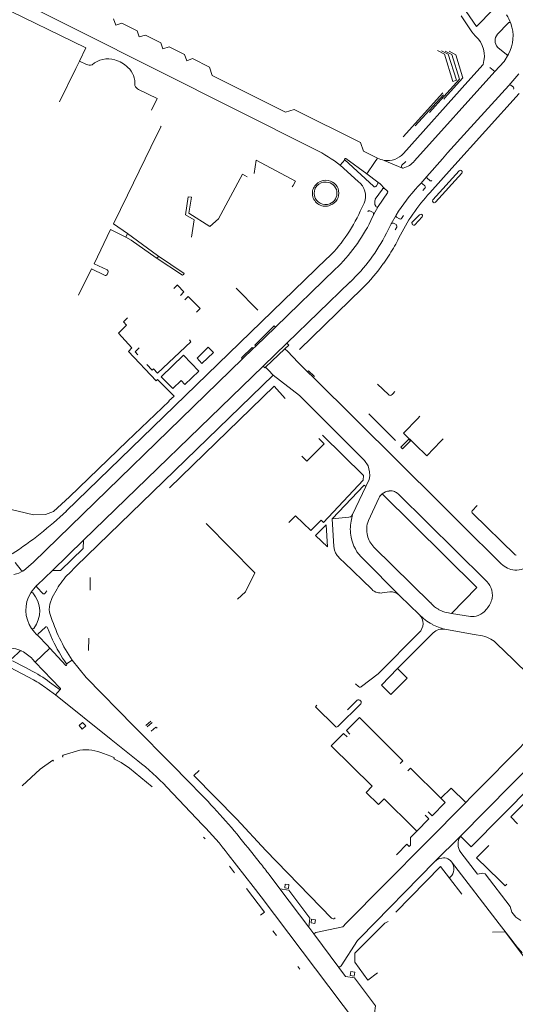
# Model space of a CAD drawing. Extents: x 145000 to 155000, y 457500 to 470000.
# Tile 195 of 256: x 154640 to 154792, y 462529 to 462831. Entities that reach past the tile are written whole.
import ezdxf

# ---------------------------------------------------------------- set-up
doc = ezdxf.new("R2010")
doc.units = 0
doc.header["$LTSCALE"] = 0.2
doc.header["$MEASUREMENT"] = 0
doc.layers.add('kant verharding', color=252, linetype='Continuous', lineweight=0)

msp = doc.modelspace()

# ---------------------------------------------------------------- linework, layer by layer
at = {"layer": 'kant verharding', "lineweight": 0}
for p, q in [((154660.08, 462822.4), (154630.03, 462837.06)), ((154789.72, 462830.01), (154786.45, 462826.58)), ((154660.08, 462822.4), (154658.11, 462818.3)), ((154786.52, 462822.53), (154789.19, 462820.38)), ((154788.48, 462818.25), (154789.84, 462820.47)), ((154658.11, 462818.3), (154657.03, 462816.03)), ((154658.11, 462818.3), (154660.26, 462817.27)), ((154777.35, 462812.09), (154782.02, 462817.26)), ((154788.48, 462818.25), (154785.69, 462815.11)), ((154657.03, 462816.03), (154652.04, 462805.77)), ((154785.69, 462815.11), (154760.99, 462787.69)), ((154785.69, 462815.11), (154784.13, 462816.37)), ((154793.03, 462814.42), (154789.93, 462810.87)), ((154721.4, 462802.6), (154698.84, 462813.88)), ((154777.35, 462812.09), (154757.63, 462789.96)), ((154769.69, 462808.58), (154757.49, 462795.03)), ((154769.86, 462808), (154761.16, 462798.4)), ((154772.49, 462785.49), (154793.16, 462808.41)), ((154777.14, 462796.77), (154789.93, 462810.87)), ((154791.34, 462810.3), (154790.54, 462810.94)), ((154770.02, 462807.46), (154765.57, 462802.52)), ((154770.18, 462806.93), (154770.01, 462806.68)), ((154777.14, 462796.77), (154771.14, 462790.1)), ((154672.89, 462777.16), (154681.88, 462795.66)), ((154749.6, 462788.51), (154745.34, 462790.61)), ((154769.56, 462788.29), (154771.14, 462790.1)), ((154738.22, 462786.31), (154739.56, 462787.95)), ((154739.56, 462787.95), (154748.38, 462779.9)), ((154746.32, 462783.7), (154739.9, 462788.43)), ((154748.76, 462787.19), (154746.32, 462783.7)), ((154749.6, 462788.51), (154748.76, 462787.19)), ((154751.7, 462787.84), (154757.27, 462785.49)), ((154758.3, 462787.53), (154757.12, 462786.33)), ((154769.56, 462788.29), (154764.81, 462782.93)), ((154738.22, 462786.31), (154743.69, 462781.37)), ((154772.49, 462785.49), (154765.73, 462777.89)), ((154766.59, 462775.68), (154774.7, 462784.6)), ((154767.4, 462774.95), (154775.51, 462783.89)), ((154709.61, 462782.82), (154708.18, 462783.58)), ((154724.44, 462781.48), (154723.72, 462780.14)), ((154749.78, 462781.13), (154746.32, 462783.7)), ((154762.9, 462780.74), (154764.81, 462782.93)), ((154764.9, 462782.39), (154765.71, 462781.64)), ((154723.72, 462780.14), (154723.42, 462779.69)), ((154751.18, 462779.04), (154748.94, 462775.87)), ((154752.67, 462777.86), (154749.84, 462773.68)), ((154751.78, 462779.18), (154752.64, 462778.51)), ((154762.9, 462780.74), (154762.14, 462779.87)), ((154764.17, 462779.97), (154763.44, 462780.67)), ((154763.52, 462778.6), (154764.15, 462779.26)), ((154745.51, 462774.69), (154744.34, 462772.26)), ((154748.11, 462771.93), (154747.26, 462772.3)), ((154749.84, 462773.68), (154748.39, 462771.13)), ((154748.39, 462771.13), (154747.57, 462769.33)), ((154753.87, 462768.39), (154755.34, 462771.03)), ((154756.35, 462769.92), (154755.46, 462770.44)), ((154757.58, 462770.88), (154757.03, 462770.03)), ((154762.53, 462771.09), (154760.3, 462768.86)), ((154761.13, 462768.08), (154763.35, 462770.47)), ((154752.35, 462765.43), (154753.87, 462768.39)), ((154755.39, 462768.09), (154754.5, 462768.58)), ((154755.05, 462766.48), (154755.53, 462767.31)), ((154760.34, 462768.19), (154760.46, 462768.05)), ((154760.97, 462767.95), (154761.13, 462768.08)), ((154672.34, 462764.28), (154672.87, 462765.35)), ((154682.15, 462758.65), (154672.87, 462765.35)), ((154734.01, 462757.55), (154654.11, 462680.08)), ((154753.37, 462759.02), (154751.53, 462756.29)), ((154736.68, 462754.41), (154718.33, 462736.62)), ((154666.89, 462753.31), (154666.63, 462752.8)), ((154706.29, 462748.61), (154712.87, 462741.8)), ((154721.85, 462731.69), (154741.26, 462750.48)), ((154744.97, 462748.46), (154725.71, 462729.71)), ((154712.31, 462730.77), (154718.33, 462736.62)), ((154708.23, 462726.84), (154711.51, 462730.01)), ((154712.31, 462730.77), (154711.51, 462730.01)), ((154721.85, 462731.69), (154714.56, 462724.62)), ((154715.28, 462724.29), (154721.23, 462730)), ((154722.08, 462729.11), (154721.23, 462730)), ((154723.54, 462727.61), (154722.08, 462729.11)), ((154723.54, 462727.61), (154725.42, 462725.64)), ((154659.36, 462671.18), (154714.56, 462724.62)), ((154716.16, 462723.37), (154715.28, 462724.29)), ((154717.62, 462721.85), (154716.16, 462723.37)), ((154725.42, 462725.64), (154725.83, 462725.24)), ((154728.17, 462722.92), (154725.83, 462725.24)), ((154717.62, 462721.85), (154725.72, 462715.67)), ((154728.49, 462723.2), (154728.17, 462722.92)), ((154728.17, 462722.92), (154729.97, 462721.2)), ((154730.27, 462721.49), (154728.49, 462723.2)), ((154769.05, 462682.34), (154729.97, 462721.2)), ((154717.95, 462718.44), (154685.77, 462687.3)), ((154717.95, 462718.44), (154721.24, 462714.7)), ((154749.64, 462719.11), (154752.97, 462715.88)), ((154725.72, 462715.67), (154745.62, 462695.68)), ((154747, 462710), (154755.2, 462701.81)), ((154732.72, 462703.43), (154745.38, 462691.02)), ((154746.08, 462687.64), (154742, 462679.05)), ((154746.88, 462677.23), (154750.01, 462684.06)), ((154755.94, 462685.46), (154782.67, 462659.01)), ((154775.26, 462676.2), (154769.05, 462682.34)), ((154780.21, 462681.84), (154778.67, 462680.2)), ((154741.58, 462677.04), (154742, 462679.05)), ((154778.86, 462679.41), (154791.93, 462666.7)), ((154787.64, 462663.94), (154775.26, 462676.2)), ((154659.36, 462671.18), (154649.85, 462661.85)), ((154659.31, 462668.62), (154659.36, 462671.18)), ((154765.95, 462651.91), (154748.55, 462669.03)), ((154652.36, 462661.84), (154659.31, 462668.62)), ((154638.36, 462664.38), (154640.26, 462661.93)), ((154739.39, 462664.32), (154747.86, 462656.11)), ((154745.23, 462665.46), (154756.48, 462654.11)), ((154649.85, 462661.85), (154645.11, 462657.32)), ((154652.36, 462661.84), (154649.85, 462661.85)), ((154661.38, 462659.7), (154661.47, 462655.86)), ((154645.14, 462656.68), (154646.92, 462654.81)), ((154647.51, 462654.8), (154648.17, 462655.63)), ((154751.1, 462655), (154753.43, 462655.3)), ((154756.48, 462654.11), (154762.39, 462648.38)), ((154772.33, 462648.65), (154770.93, 462648.95)), ((154778.14, 462647.72), (154772.33, 462648.65)), ((154645.44, 462641.8), (154648.19, 462638.91)), ((154645.49, 462642.45), (154647.63, 462644.41)), ((154648.31, 462644.28), (154649.9, 462640.54)), ((154757.9, 462633.95), (154766.38, 462642.42)), ((154773.05, 462643.35), (154770.35, 462643.85)), ((154779.3, 462642.22), (154773.05, 462643.35)), ((154781.86, 462641.83), (154779.3, 462642.22)), ((154648.19, 462638.91), (154649.03, 462638.02)), ((154660.91, 462637.31), (154661.06, 462641.1)), ((154791.25, 462634.53), (154786.27, 462639.39)), ((154637.44, 462634.84), (154639.8, 462637.14)), ((154640.46, 462637.11), (154640.3, 462637.19)), ((154640.46, 462637.11), (154640.3, 462637.19)), ((154644.55, 462633.75), (154649.03, 462638.02)), ((154649.03, 462638.02), (154653.91, 462632.72)), ((154641.4, 462632.18), (154637.6, 462634.16)), ((154643.75, 462634.67), (154644.55, 462633.75)), ((154644.55, 462633.75), (154652.27, 462625.76)), ((154655.95, 462634.3), (154654.14, 462633.22)), ((154654.27, 462633.03), (154654.14, 462633.22)), ((154757.9, 462633.95), (154755.76, 462631.75)), ((154796.16, 462629.73), (154791.25, 462634.53)), ((154636.89, 462632.1), (154644.01, 462628.33)), ((154641.4, 462632.18), (154643.86, 462630.89)), ((154755.76, 462631.75), (154750.83, 462626.69)), ((154649.69, 462627.06), (154651.88, 462625.4)), ((154743.83, 462626.22), (154742.9, 462627.08)), ((154750.83, 462626.69), (154753.68, 462623.75)), ((154775.1, 462580.32), (154822.16, 462627.99)), ((154648.2, 462625.52), (154650.75, 462623.72)), ((154650.75, 462623.72), (154652.19, 462625.34)), ((154667.83, 462609.93), (154650.75, 462623.72)), ((154744.54, 462620.92), (154737.42, 462613.96)), ((154740.39, 462619.06), (154743.34, 462622.02)), ((154678.55, 462614.31), (154680.05, 462615.64)), ((154680.45, 462615.2), (154678.96, 462613.85)), ((154745.26, 462615.58), (154744.08, 462616.75)), ((154757.44, 462603.47), (154745.26, 462615.58)), ((154660.1, 462614.18), (154658.99, 462613.16)), ((154676.05, 462603.42), (154667.83, 462609.93)), ((154791.74, 462605.86), (154796.01, 462610.19)), ((154658.23, 462606.68), (154653.12, 462605.13)), ((154781.91, 462595.89), (154791.74, 462605.86)), ((154649.94, 462603.59), (154650.15, 462603.34)), ((154653.12, 462605.1), (154653, 462605.05)), ((154756.63, 462602.65), (154757.44, 462603.47)), ((154759.75, 462601.18), (154758.92, 462600.35)), ((154769.07, 462591.95), (154759.75, 462601.18)), ((154695.96, 462583.79), (154684.96, 462595.38)), ((154772.26, 462595.06), (154769.07, 462591.95)), ((154776.76, 462590.67), (154772.26, 462595.06)), ((154780.68, 462594.65), (154778.3, 462592.23)), ((154781.91, 462595.89), (154780.68, 462594.65)), ((154776.76, 462590.67), (154739.78, 462553.31)), ((154778.3, 462592.23), (154776.76, 462590.67)), ((154760.61, 462582.95), (154761.73, 462581.83)), ((154696.19, 462580.02), (154696.69, 462579.47)), ((154767.12, 462572.4), (154775.1, 462580.32)), ((154709.89, 462576.67), (154713.65, 462572)), ((154780.33, 462568.64), (154775.19, 462575.29)), ((154744.3, 462549.07), (154767.12, 462572.4)), ((154771.27, 462573.37), (154772.07, 462572.77)), ((154772.17, 462572.64), (154772.07, 462572.77)), ((154704.25, 462571.07), (154705.74, 462569.05)), ((154755.27, 462556.98), (154768.96, 462571)), ((154768.96, 462571), (154771.73, 462567.41)), ((154716.36, 462568.47), (154719.62, 462564.11)), ((154771.73, 462567.41), (154771.98, 462567.69)), ((154771.73, 462567.41), (154775.55, 462562.47)), ((154728.54, 462552.34), (154719.62, 462564.11)), ((154722.46, 462565.41), (154722.29, 462564.24)), ((154730.56, 462554.63), (154730.41, 462553.46)), ((154736.68, 462555.18), (154736.54, 462555.07)), ((154717.5, 462551.17), (154718.61, 462549.76)), ((154728.54, 462552.34), (154730.11, 462550.24)), ((154739.2, 462552.69), (154739.78, 462553.31)), ((154730.11, 462550.24), (154737.79, 462539.96)), ((154743.73, 462548.46), (154744.3, 462549.07)), ((154725.15, 462540.3), (154725.83, 462539.4)), ((154737.79, 462539.96), (154739.85, 462537.2)), ((154742.58, 462536.76), (154739.85, 462537.2)), ((154741.29, 462537.45), (154741.46, 462538.68))]:
    msp.add_line(p, q, dxfattribs=at)
at = {"layer": 'kant verharding', "lineweight": 0, "flags": 128}
for points in [[(154580.36, 462866.46), (154633.17, 462840.11), (154730.5, 462791.21)], [(154778.56, 462843.33), (154780.02, 462843.97), (154785.16, 462834.18), (154780, 462828.99), (154776.89, 462833.53)], [(154779.66, 462826.05), (154778.55, 462827.36), (154775.28, 462832.27)], [(154698.84, 462813.88), (154698.07, 462816.48), (154692.89, 462819.1), (154691.08, 462818.45), (154690.34, 462820.32), (154685.68, 462822.73), (154683.78, 462822.07), (154683.09, 462823.95), (154678.4, 462826.32), (154676.48, 462825.74), (154675.86, 462827.66), (154671.14, 462830.02), (154669.27, 462829.34), (154668.57, 462831.29)], [(154769.26, 462821.47), (154771.33, 462820.43), (154773.87, 462812.42), (154772.79, 462812.03), (154770.16, 462820.45), (154768.1, 462821.61)], [(154770.02, 462807.46), (154774.79, 462812.76), (154772.49, 462820.35), (154770.41, 462821.41)], [(154771.58, 462821.4), (154773.64, 462820.29), (154775.77, 462813.52)], [(154775.77, 462813.52), (154775.87, 462813.2), (154770.18, 462806.93)], [(154676.31, 462809.58), (154682.02, 462806.88), (154680.25, 462803.28)], [(154745.34, 462790.61), (154744.42, 462793.28), (154724.05, 462803.47), (154721.4, 462802.6)], [(154681.88, 462795.66), (154683.23, 462798.22), (154682.97, 462798.34)], [(154724.44, 462781.48), (154712.37, 462787.85), (154711.73, 462783.78)], [(154757.55, 462785.47), (154757.38, 462785.45), (154757.27, 462785.49)], [(154692.49, 462764.29), (154693.36, 462769.62), (154690.69, 462771.13), (154691.53, 462776.64), (154692.51, 462776.52), (154691.68, 462771.63), (154698.17, 462767.56), (154700.83, 462769.83), (154708.18, 462783.58)], [(154749.31, 462780.04), (154749.71, 462780.71), (154749.78, 462781.13)], [(154751.78, 462779.18), (154750.42, 462780.63), (154749.78, 462781.13)], [(154672.87, 462765.35), (154668.58, 462768.33), (154672.89, 462777.16)], [(154672.34, 462764.28), (154667.72, 462766.56), (154662.65, 462756.08), (154666.65, 462754.18)], [(154681.72, 462757.91), (154674.05, 462763.32), (154672.34, 462764.28)], [(154690.04, 462752.75), (154689.73, 462752.55), (154681.72, 462757.91)], [(154690.04, 462752.75), (154690.3, 462753.08), (154682.15, 462758.65)], [(154665.81, 462752.58), (154661.83, 462754.49), (154657.89, 462746.41)], [(154687.12, 462748.46), (154688.19, 462749.58), (154688.34, 462749.43)], [(154688.34, 462749.43), (154690.19, 462747.49), (154689.14, 462746.38)], [(154690.45, 462745.04), (154691.5, 462746.04), (154695.15, 462742.35), (154694.12, 462741.26)], [(154672.93, 462739.45), (154671.68, 462738.29), (154672.58, 462737.25)], [(154672.58, 462737.25), (154670.09, 462734.79), (154674.25, 462730.25), (154673.2, 462729.1), (154681.72, 462720.13), (154682.12, 462720.53), (154687.18, 462715.44)], [(154718.33, 462736.62), (154717.95, 462736.99), (154711.97, 462731.12), (154712.31, 462730.77)], [(154678.81, 462725.17), (154680.46, 462723.42), (154680.86, 462723.77), (154682.11, 462722.48), (154692.38, 462732.15), (154691.97, 462732.68)], [(154676.5, 462730.22), (154675.25, 462729.01), (154676.11, 462728.16)], [(154699.24, 462728.87), (154695.7, 462725.46), (154694.24, 462727.11), (154697.68, 462730.47), (154699.24, 462728.87)], [(154711.51, 462730.01), (154711.2, 462730.37), (154707.92, 462727.16), (154708.23, 462726.84)], [(154721.23, 462730), (154722.37, 462731.09), (154721.85, 462731.69)], [(154708.23, 462726.84), (154644, 462664.48), (154640.92, 462661.82)], [(154683.27, 462721.38), (154686.77, 462717.79), (154689.32, 462720.25), (154690.52, 462719), (154694.76, 462723.11), (154690.1, 462728.05), (154683.27, 462721.38)], [(154714.56, 462724.62), (154715.08, 462724.09), (154715.28, 462724.29)], [(154717.62, 462721.85), (154657.14, 462663.24), (154654.94, 462661)], [(154687.18, 462715.44), (154685.58, 462713.99), (154685.73, 462713.84), (154672.83, 462701.56), (154655.08, 462684.52), (154650.17, 462679.99)], [(154754.93, 462716.8), (154754.29, 462716.1), (154754.11, 462715.91)], [(154762.66, 462709.3), (154761.99, 462708.59), (154757.64, 462704.05), (154764.75, 462697.07), (154769.12, 462701.64), (154769.78, 462702.32)], [(154731.67, 462702.37), (154733.23, 462700.82), (154727.97, 462695.48), (154726.4, 462697.02)], [(154757.28, 462699.28), (154759.72, 462701.74), (154759.27, 462702.24), (154756.83, 462699.78), (154757.28, 462699.28)], [(154745.62, 462695.68), (154746.73, 462694.05), (154747.22, 462692.2), (154747.29, 462690.99), (154747.06, 462689.79), (154746.08, 462687.64)], [(154745.38, 462691.02), (154745.27, 462689.61), (154733.05, 462676.6), (154732.29, 462677.34), (154729.13, 462674.11), (154724.47, 462678.68), (154722.71, 462676.89), (154722.44, 462676.61)], [(154735.71, 462677.73), (154745.54, 462688.12), (154746.08, 462687.64)], [(154620.8, 462684.47), (154644.04, 462678.96), (154647.74, 462679.12), (154650.17, 462679.99)], [(154751.09, 462685.45), (154780.13, 462656.61), (154772.33, 462648.65)], [(154742, 462679.05), (154741.64, 462678.53), (154741.31, 462678.38), (154740.84, 462678.28), (154735.71, 462677.73)], [(154706.7, 462653.03), (154709.12, 462655.32), (154712.01, 462661.12), (154697, 462676.35)], [(154733.91, 462675.91), (154734.24, 462669.19), (154730.6, 462672.66), (154733.91, 462675.91)], [(154735.71, 462677.73), (154736.2, 462669.24), (154736.39, 462668.12), (154736.69, 462667.3), (154737.24, 462666.46), (154738.3, 462665.35), (154739.39, 462664.32)], [(154651.26, 462656.24), (154649.76, 462653.57), (154649.06, 462651.49)], [(154762.43, 462642.82), (154749.82, 462630.13), (154744.73, 462626.22)], [(154655.95, 462634.3), (154660.16, 462628.97), (154674.87, 462614.08)], [(154753.68, 462623.75), (154758.71, 462628.86), (154755.76, 462631.75)], [(154822.16, 462627.99), (154825.57, 462624.7), (154778.36, 462577.03), (154775.1, 462580.32)], [(154827.04, 462623.19), (154790.61, 462586.21), (154792.62, 462584.05)], [(154736.71, 462613.96), (154730.6, 462620.04), (154731.05, 462620.48)], [(154658.99, 462613.16), (154658.07, 462614.28), (154659.12, 462615.22), (154660.1, 462614.18)], [(154741.19, 462611.6), (154740.12, 462612.71), (154744.08, 462616.75)], [(154674.87, 462614.08), (154686.62, 462602.19), (154691.54, 462597.18), (154695.74, 462592.89)], [(154680.13, 462612.52), (154681.62, 462613.79), (154682.03, 462613.41)], [(154740.36, 462610.77), (154739.22, 462611.86), (154735.43, 462608), (154747.96, 462595.59), (154746.16, 462593.73), (154749.92, 462590), (154751.71, 462591.75), (154760.61, 462582.95)], [(154680.48, 462595.39), (154673.53, 462601.16), (154670.92, 462602.88), (154668.71, 462604.07), (154668.89, 462604.31), (154667.78, 462604.87), (154665.54, 462605.66)], [(154649.94, 462603.59), (154646.12, 462600.82), (154640.58, 462595.79)], [(154653.08, 462604.59), (154652.92, 462604.89), (154653.12, 462605.13)], [(154735.47, 462555.14), (154715.33, 462575.86), (154706.46, 462585.48), (154693.21, 462598.87), (154694.89, 462600.46)], [(154769.07, 462591.95), (154770.39, 462590.64), (154766.37, 462586.54), (154765.23, 462587.72)], [(154761.73, 462581.83), (154765.37, 462585.59), (154764.27, 462586.74)], [(154761.73, 462581.83), (154759.75, 462579.83), (154759.81, 462577.53), (154759.38, 462577.08), (154758.66, 462577.83)], [(154755.45, 462574.53), (154755.69, 462574.77), (154758.66, 462577.83)], [(154783.77, 462577.42), (154780.05, 462573.63), (154787.1, 462566.73)], [(154743.14, 462522.85), (154713.97, 462561.68), (154711.51, 462564.86), (154703.84, 462574.7)], [(154772.07, 462572.77), (154772.38, 462572.37), (154786.96, 462553.41), (154791.27, 462547.87)], [(154790.35, 462558.69), (154782.67, 462568.7), (154781.97, 462568.89), (154780.33, 462568.64)], [(154787.1, 462566.73), (154788.81, 462565.06), (154789.3, 462565.54)], [(154709.37, 462564.24), (154714.93, 462556.98), (154713.72, 462556.06)], [(154719.62, 462564.11), (154722.46, 462563.72), (154728.88, 462555.11), (154728.54, 462552.34)], [(154722.29, 462564.24), (154721.15, 462564.42), (154721.32, 462565.57), (154722.46, 462565.41)], [(154793.6, 462554.41), (154792.06, 462555.38), (154790.85, 462556.97), (154790.35, 462558.69)], [(154730.41, 462553.46), (154729.24, 462553.62), (154729.41, 462554.78), (154730.56, 462554.63)], [(154752.88, 462554.07), (154751.86, 462553.61), (154742.7, 462544.34), (154742.65, 462541.59), (154746.69, 462536.05), (154749.62, 462538.27)], [(154739.2, 462552.69), (154738.94, 462552.4), (154730.73, 462550.69), (154730.11, 462550.24)], [(154743.73, 462548.46), (154743.53, 462548.24), (154738.44, 462540.42), (154737.79, 462539.96)], [(154801.17, 462534.4), (154788.78, 462550.91), (154784.94, 462550.84)], [(154741.46, 462538.68), (154742.64, 462538.49), (154742.46, 462537.31), (154741.29, 462537.45)], [(154773.28, 462491.78), (154773.7, 462494.53), (154767.35, 462503.24), (154765.17, 462503.57), (154765.51, 462505.77), (154759.13, 462514.49), (154756.92, 462514.77), (154757.24, 462516.96), (154750.86, 462525.64), (154748.71, 462525.91), (154749.02, 462528.13), (154742.58, 462536.76)]]:
    msp.add_lwpolyline(points, dxfattribs=at)
at = {"layer": 'kant verharding', "lineweight": 0}
for centre, radius, start, end in [((154776.21, 462824.21), 15.45, 21.5785, 32.7139), ((154790.11, 462829.66), 0.519, 26.7547, 138.532), ((154779.42, 462826.02), 11.81, 331.9626, 19.1526), ((154788.74, 462824.59), 3.03, 138.9277, 222.8803), ((154774.08, 462819.85), 8.35, 341.9912, 48.0387), ((154789.47, 462820.71), 0.435, 228.6542, 327.8261), ((154661.22, 462819.7), 2.61, 248.4232, 287.5726), ((154666.87, 462811.57), 7.45, 73.6471, 130.7704), ((154666.17, 462809.13), 9.99, 46.648, 73.7072), ((154668.33, 462811.41), 6.85, 355.3356, 46.6631), ((154790.28, 462810.58), 0.444, 53.273, 140.5832), ((154677.35, 462811.69), 2.36, 200.8049, 243.796), ((154791, 462809.94), 0.494, 325.3491, 46.6037), ((154708.43, 462747.85), 48.65, 52.2316, 63.0163), ((154752.72, 462794.33), 6.57, 261.0021, 318.3117), ((154739.77, 462788.17), 0.298, 62.7487, 226.6949), ((154753.02, 462795.54), 7.81, 244.0153, 260.2481), ((154756.02, 462791.62), 6.33, 283.8896, 321.596), ((154757.56, 462785.98), 0.562, 140.9095, 239.4958), ((154775.11, 462784.24), 0.536, 318.7035, 138.7035), ((154733.68, 462777.67), 4.04, 88.5297, 187.8153), ((154733.62, 462777.73), 3.45, 85.0507, 194.0609), ((154733.83, 462777.77), 3.94, 289.5122, 90.6481), ((154733.76, 462777.74), 3.43, 290.5217, 87.296), ((154740.4, 462776.88), 5.56, 336.7115, 53.8147), ((154763.13, 462780.39), 0.415, 42.5302, 124.627), ((154765.15, 462782.71), 0.404, 146.8032, 232.8393), ((154766.01, 462781.94), 0.423, 224.0104, 315.8008), ((154748.8, 462780.26), 0.554, 220.7466, 336.6529), ((154751.55, 462778.82), 0.433, 57.3457, 148.9344), ((154752.27, 462778.17), 0.507, 323.2779, 42.4026), ((154799.09, 462744.4), 51.21, 136.1705, 148.6648), ((154806.92, 462739.35), 56.4, 136.902, 154.0697), ((154763.92, 462779.62), 0.43, 302.9237, 54.1677), ((154733.62, 462777.74), 3.99, 188.9484, 292.4755), ((154733.66, 462777.78), 3.5, 194.6704, 291.7406), ((154751.17, 462774.95), 2.41, 157.7726, 209.9022), ((154767.07, 462775.39), 0.557, 148.9538, 306.9004), ((154706.94, 462788.3), 40.69, 323.6708, 336.792), ((154747.07, 462771.89), 0.459, 65.6468, 156.5915), ((154747.85, 462771.38), 0.603, 335.2281, 63.7501), ((154749.48, 462773.93), 0.438, 204.2604, 325.0373), ((154701.1, 462791.82), 51.63, 313.5664, 334.18), ((154755.81, 462770.82), 0.51, 155.0929, 228.1199), ((154756.64, 462770.3), 0.483, 233.246, 324.8627), ((154760.64, 462768.55), 0.465, 136.8351, 229.798), ((154762.94, 462770.78), 0.516, 322.7195, 143.2073), ((154754.34, 462767.97), 0.627, 74.9401, 137.8884), ((154754.88, 462767.59), 0.708, 336.7837, 44.6426), ((154760.79, 462768.33), 0.421, 220.014, 295.6261), ((154708.52, 462785.25), 37.64, 312.6195, 325.9821), ((154703.49, 462790.08), 54.73, 313.6377, 333.228), ((154713.16, 462785.06), 47.91, 327.08, 333.9455), ((154681.91, 462758.3), 0.428, 243.9966, 55.8479), ((154666.28, 462753.61), 0.682, 334.2016, 57.5503), ((154701.69, 462791.37), 60.94, 315.2441, 324.8589), ((154666.12, 462753.04), 0.557, 235.5716, 334.8913), ((154753.52, 462716.45), 0.797, 225.6364, 317.5625), ((154753.34, 462682.6), 3.63, 128.2564, 156.313), ((154753.67, 462682.01), 4.3, 95.6491, 126.8698), ((154753.66, 462682.67), 3.65, 70.1396, 96.4407), ((154753.25, 462682.26), 4.18, 49.925, 66.7681), ((154569.21, 462770.44), 123.99, 303.4254, 313.2178), ((154779.08, 462679.9), 0.506, 143.4693, 185.5501), ((154779.09, 462679.87), 0.516, 182.6048, 244.234), ((154753.4, 462674.4), 12.11, 167.4317, 190.9675), ((154753.83, 462674.38), 7.52, 157.7668, 193.8921), ((154753.41, 462674.4), 12.12, 190.9388, 227.5289), ((154753.86, 462674.39), 7.54, 193.8619, 225.2091), ((154792.16, 462666.88), 0.29, 216.375, 276.6592), ((154792.24, 462668.36), 6.38, 223.883, 265.54), ((154792.26, 462668.37), 6.39, 265.3469, 313.1935), ((154636.08, 462669.35), 8.96, 282.5816, 302.7256), ((154640.66, 462662.29), 0.539, 221.6783, 299.2015), ((154671.49, 462644.39), 23.45, 134.902, 149.6485), ((154654.97, 462647.36), 14.02, 134.7151, 147.0954), ((154645.47, 462657.02), 0.476, 140.6872, 225.2254), ((154778.09, 462653.7), 7, 24.7781, 49.2014), ((154651.47, 462649.72), 9.8, 147.5579, 215.1754), ((154643.52, 462654.71), 0.415, 48.5436, 139.5863), ((154637.46, 462649.38), 8.48, 321.4226, 41.6901), ((154647.21, 462655.07), 0.394, 220.697, 317.9458), ((154750.55, 462658.72), 3.75, 224.0751, 254.9705), ((154750.57, 462658.7), 3.74, 254.6457, 278.117), ((154753.7, 462651.51), 3.8, 71.1401, 93.9577), ((154753.68, 462651.47), 3.84, 43.3876, 71.1456), ((154778.72, 462654.34), 6.18, 350.6252, 21.8383), ((154653.91, 462650.12), 5.04, 164.1818, 200.7831), ((154772.57, 462657.44), 8.62, 219.8494, 241.7319), ((154778.4, 462654.6), 6.53, 316.9495, 348.8502), ((154699.4, 462663.86), 52.55, 197.1843, 214.2243), ((154759.82, 462645.58), 3.79, 358.4735, 47.508), ((154773.99, 462659.52), 16.08, 223.8473, 241.834), ((154772.67, 462657.5), 8.73, 241.3156, 258.4929), ((154778.39, 462654.16), 6.45, 267.7266, 289.4284), ((154778.22, 462653.78), 6.16, 292.1517, 323.7033), ((154759.84, 462645.57), 3.78, 313.1787, 358.5611), ((154773.99, 462659.48), 16.05, 241.7643, 256.8759), ((154643.77, 462644.31), 0.39, 217.255, 324.3872), ((154656.36, 462653.33), 15.88, 215.6359, 226.5504), ((154645.84, 462642.1), 0.497, 135.4017, 217.0053), ((154647.93, 462644.15), 0.4, 19.5926, 138.6991), ((154769.7, 462639.4), 4.5, 113.3125, 137.6997), ((154769.69, 462639.44), 4.45, 81.5689, 113.4314), ((154779.7, 462632.71), 9.37, 59.5535, 76.6912), ((154698.79, 462664), 54.23, 205.6223, 214.5728), ((154779.57, 462632.53), 9.59, 45.6738, 59.4503), ((154636.32, 462628.83), 9.26, 64.5285, 86.2104), ((154640.09, 462636.79), 0.451, 62.0015, 130.6539), ((154634.74, 462625.96), 12.53, 44.0004, 62.8245), ((154654.04, 462632.92), 0.247, 237.4118, 25.2548), ((154624.58, 462595.16), 40.6, 51.797, 61.6481), ((154626.33, 462597.41), 35.61, 52.1191, 60.236), ((154652.08, 462625.59), 0.282, 223.2483, 293.6472), ((154652.04, 462625.58), 0.289, 301.0907, 37.8491), ((154744.27, 462626.76), 0.696, 230.276, 279.0915), ((154744.29, 462626.77), 0.707, 277.6554, 309.2111), ((154743.81, 462621.33), 0.835, 40.6875, 123.8567), ((154743.82, 462621.32), 0.829, 330.9079, 41.2294), ((154737.06, 462614.29), 0.481, 222.8303, 270.618), ((154737.04, 462614.35), 0.545, 272.9611, 313.8317), ((154660.11, 462593.35), 13.46, 66.2056, 98.0347), ((154627.32, 462540.4), 79.66, 43.6416, 52.2861), ((154540.97, 462443.51), 215.1, 38.2478, 43.9828), ((154605.15, 462497.06), 125.57, 38.1933, 43.6867), ((154778.71, 462577.89), 4.36, 146.002, 181.7839), ((154778.73, 462577.86), 4.38, 181.4742, 215.9405), ((154769.93, 462569.72), 3.88, 98.234, 136.2144), ((154769.93, 462569.7), 3.9, 70.0562, 98.3192), ((154769.38, 462570.27), 3.66, 315.3259, 35.088), ((154771.32, 462571.8), 1.19, 28.197, 44.6002), ((154573.38, 462461.59), 178.51, 36.7798, 38.2099), ((154736.04, 462555.69), 0.794, 223.7659, 308.5205), ((154826.44, 462573.27), 43.38, 215.8309, 221.6983)]:
    msp.add_arc(centre, radius, start, end, dxfattribs=at)

doc.saveas('drawing.dxf')
